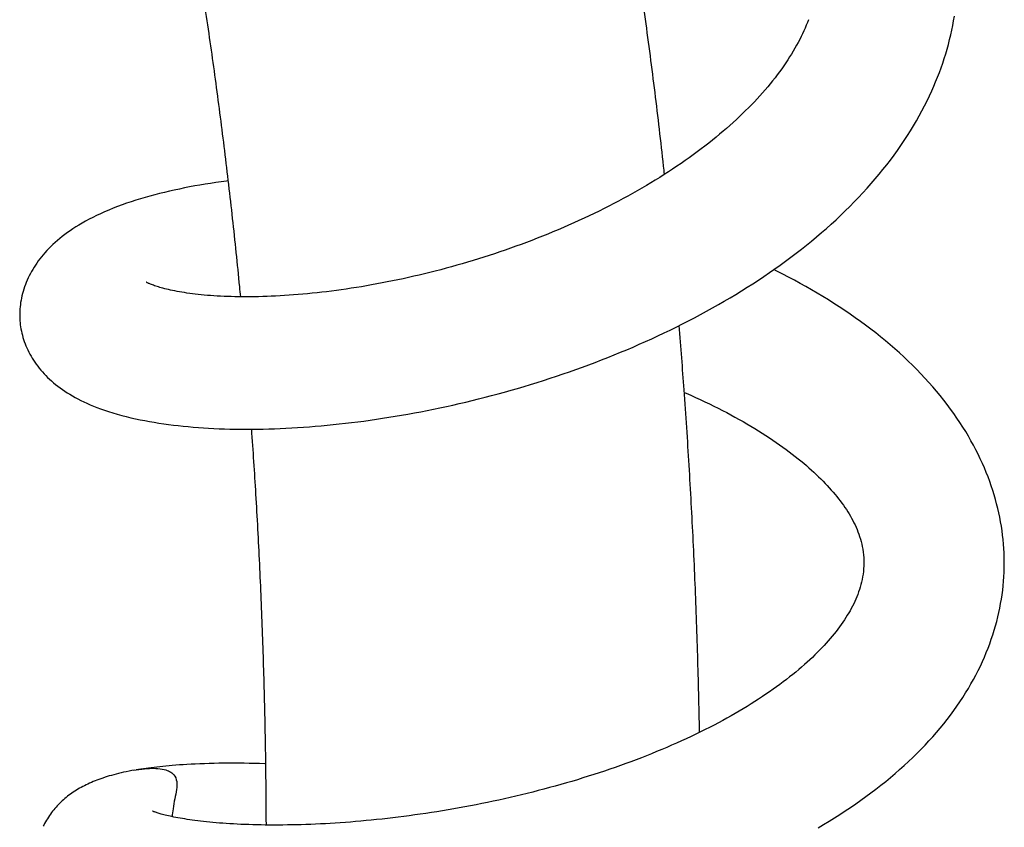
# Model space of a CAD drawing. Header units: millimetres. Extents: x 160 to 318, y 73 to 291.
# Tile 55 of 129: x 189.84 to 193.7, y 149.1 to 152.26. Entities that reach past the tile are written whole.
import ezdxf

# ---------------------------------------------------------------- set-up
doc = ezdxf.new("R2010")
doc.units = ezdxf.units.MM
doc.header["$LTSCALE"] = 30.734
doc.layers.get('0').update_dxf_attribs({"linetype": 'CONTINUOUS'})

msp = doc.modelspace()

# ---------------------------------------------------------------- linework, layer by layer
at = {"color": 7, "linetype": 'Continuous'}
msp.add_line((190.2911, 149.3236), (190.2996, 149.325), dxfattribs=at)
for points in [[(192.9322, 152.2629), (192.9282, 152.2524), (192.9238, 152.2413), (192.9191, 152.2301), (192.9141, 152.2189), (192.9089, 152.2077), (192.9035, 152.1965), (192.8979, 152.1852), (192.892, 152.1739), (192.8858, 152.1626), (192.8794, 152.1512), (192.8727, 152.1398), (192.8658, 152.1283), (192.8586, 152.1168), (192.8512, 152.1053), (192.8435, 152.0937), (192.8356, 152.0821), (192.8274, 152.0705), (192.8189, 152.0588), (192.8102, 152.0471), (192.8012, 152.0354), (192.792, 152.0237), (192.7825, 152.0119), (192.7728, 152.0002), (192.7628, 151.9884), (192.7526, 151.9767), (192.7421, 151.9649), (192.7314, 151.9532), (192.7204, 151.9415), (192.7093, 151.9299), (192.6979, 151.9182), (192.6862, 151.9066), (192.6744, 151.895), (192.6623, 151.8835), (192.6499, 151.8719), (192.6373, 151.8604), (192.6245, 151.8489), (192.6113, 151.8373), (192.5979, 151.8258), (192.5842, 151.8142), (192.5702, 151.8026), (192.556, 151.7911), (192.5415, 151.7795), (192.5267, 151.768), (192.5117, 151.7566), (192.4965, 151.7452), (192.481, 151.7338), (192.4653, 151.7225), (192.4494, 151.7112), (192.4333, 151.7), (192.417, 151.6889), (192.4004, 151.6778), (192.3837, 151.6669), (192.3668, 151.656), (192.3497, 151.6451), (192.3324, 151.6344), (192.315, 151.6238), (192.2974, 151.6133), (192.2796, 151.6028), (192.2617, 151.5925), (192.2437, 151.5823), (192.2255, 151.5722), (192.2071, 151.5622), (192.1886, 151.5523), (192.1699, 151.5425), (192.151, 151.5327), (192.1319, 151.523), (192.1126, 151.5134), (192.093, 151.5039), (192.0733, 151.4945), (192.0535, 151.4852), (192.0335, 151.4759), (192.0133, 151.4668), (191.9931, 151.4578), (191.9728, 151.449), (191.9523, 151.4403), (191.9318, 151.4317), (191.9112, 151.4232), (191.8905, 151.4149), (191.8698, 151.4067), (191.849, 151.3986), (191.8282, 151.3907), (191.8073, 151.3829), (191.7864, 151.3753), (191.7655, 151.3679), (191.7446, 151.3605), (191.7236, 151.3534), (191.7027, 151.3463), (191.6817, 151.3395), (191.6607, 151.3327), (191.6397, 151.3261), (191.6187, 151.3197), (191.5976, 151.3134), (191.5766, 151.3072), (191.5555, 151.3012), (191.5344, 151.2953), (191.5133, 151.2895), (191.4922, 151.2839), (191.4711, 151.2784), (191.45, 151.2731), (191.4289, 151.2679), (191.4079, 151.2629), (191.3869, 151.258), (191.366, 151.2532), (191.3451, 151.2486), (191.3243, 151.2442), (191.3036, 151.2399), (191.283, 151.2357), (191.2625, 151.2318), (191.2421, 151.2279), (191.2218, 151.2242), (191.2017, 151.2207), (191.1817, 151.2173), (191.1618, 151.2141), (191.1421, 151.211), (191.1225, 151.208), (191.103, 151.2052), (191.0837, 151.2026), (191.0645, 151.2), (191.0455, 151.1977), (191.0266, 151.1954), (191.0078, 151.1933), (190.9891, 151.1913), (190.9706, 151.1895), (190.9523, 151.1878), (190.9341, 151.1863), (190.9161, 151.1848), (190.8982, 151.1835), (190.8806, 151.1823), (190.8631, 151.1813), (190.8458, 151.1804), (190.8288, 151.1796), (190.812, 151.1789), (190.7953, 151.1784), (190.779, 151.178), (190.7628, 151.1777), (190.747, 151.1775), (190.7313, 151.1774), (190.716, 151.1774), (190.7009, 151.1776), (190.6861, 151.1778), (190.6716, 151.1782), (190.6574, 151.1786), (190.6436, 151.1792), (190.63, 151.1798), (190.6167, 151.1806), (190.6037, 151.1814), (190.591, 151.1823), (190.5785, 151.1833), (190.5662, 151.1843), (190.5542, 151.1855), (190.5425, 151.1867), (190.5311, 151.188), (190.52, 151.1894), (190.5092, 151.1908), (190.4986, 151.1923), (190.4884, 151.1939), (190.4785, 151.1954), (190.4689, 151.1971), (190.4596, 151.1988), (190.4506, 151.2005), (190.442, 151.2022), (190.4338, 151.204), (190.4259, 151.2058), (190.4184, 151.2076), (190.4113, 151.2093), (190.4046, 151.2111), (190.3982, 151.2128), (190.3922, 151.2145), (190.3866, 151.2162), (190.3813, 151.2179), (190.3763, 151.2195), (190.3717, 151.221), (190.3674, 151.2226), (190.3634, 151.224), (190.3597, 151.2254), (190.3564, 151.2267), (190.3534, 151.228), (190.3507, 151.2291), (190.3483, 151.2302), (190.3461, 151.2312), (190.3442, 151.2321), (190.3426, 151.2329), (190.3412, 151.2336), (190.34, 151.2343), (190.3391, 151.2348), (190.3384, 151.2352), (190.3382, 151.2353)], [(193.4232, 152.0025), (193.4302, 152.0193), (193.4376, 152.0376), (193.4447, 152.056), (193.4514, 152.0743), (193.4578, 152.0927), (193.4638, 152.1111), (193.4696, 152.1295), (193.4749, 152.1479), (193.48, 152.1663), (193.4847, 152.1848), (193.4891, 152.2032), (193.4932, 152.2216), (193.497, 152.24), (193.5004, 152.2584), (193.5035, 152.2768)], [(193.3768, 151.9061), (193.387, 151.9256), (193.3968, 151.9452), (193.4062, 151.9648), (193.4152, 151.9843), (193.4232, 152.0025)], [(189.8445, 151.0824), (189.8451, 151.0764), (189.846, 151.0682), (189.8471, 151.06), (189.8485, 151.0518), (189.8501, 151.0435), (189.852, 151.0353), (189.854, 151.027), (189.8564, 151.0188), (189.8589, 151.0105), (189.8617, 151.0022), (189.8648, 150.9939), (189.8681, 150.9857), (189.8716, 150.9775), (189.8754, 150.9693), (189.8794, 150.9611), (189.8837, 150.953), (189.8882, 150.9449), (189.893, 150.9369), (189.898, 150.929), (189.9032, 150.9211), (189.9087, 150.9134), (189.9144, 150.9057), (189.9203, 150.8982), (189.9264, 150.8908), (189.9326, 150.8835), (189.9392, 150.8763), (189.9459, 150.8692), (189.953, 150.8622), (189.9604, 150.8551), (189.968, 150.8482), (189.976, 150.8412), (189.9842, 150.8344), (189.9928, 150.8277), (190.0016, 150.8211), (190.0106, 150.8146), (190.02, 150.8082), (190.0296, 150.8019), (190.0396, 150.7958), (190.0498, 150.7897), (190.0605, 150.7837), (190.0715, 150.7778), (190.0829, 150.772), (190.0946, 150.7663), (190.1068, 150.7606), (190.1193, 150.7551), (190.1323, 150.7497), (190.1459, 150.7444), (190.1601, 150.739), (190.1752, 150.7337), (190.191, 150.7284), (190.2079, 150.7231), (190.2253, 150.718), (190.2431, 150.7131), (190.261, 150.7085), (190.2789, 150.7042), (190.2968, 150.7001), (190.3148, 150.6963), (190.333, 150.6927), (190.3514, 150.6893), (190.3699, 150.6861), (190.3886, 150.6831), (190.4074, 150.6803), (190.4263, 150.6777), (190.4454, 150.6753), (190.4646, 150.673), (190.484, 150.671), (190.5035, 150.6691), (190.5232, 150.6673), (190.5431, 150.6658), (190.5631, 150.6644), (190.5833, 150.6631), (190.6038, 150.6621), (190.6244, 150.6612), (190.6453, 150.6604), (190.6664, 150.6598), (190.6876, 150.6594), (190.709, 150.6592), (190.7306, 150.6591), (190.7524, 150.6591), (190.7743, 150.6594), (190.7964, 150.6597), (190.8186, 150.6603), (190.8409, 150.661), (190.8634, 150.6619), (190.8861, 150.6629), (190.9088, 150.6641), (190.9317, 150.6655), (190.9547, 150.667), (190.9778, 150.6687), (191.001, 150.6705), (191.0243, 150.6725), (191.0478, 150.6747), (191.0714, 150.677), (191.0951, 150.6795), (191.1189, 150.6822), (191.1429, 150.685), (191.1671, 150.6881), (191.1913, 150.6912), (191.2157, 150.6946), (191.2402, 150.6981), (191.2647, 150.7018), (191.2894, 150.7057), (191.3142, 150.7097), (191.339, 150.714), (191.364, 150.7183), (191.3889, 150.7229), (191.414, 150.7276), (191.4391, 150.7325), (191.4642, 150.7376), (191.4894, 150.7428), (191.5146, 150.7482), (191.5398, 150.7538), (191.565, 150.7595), (191.5902, 150.7654), (191.6155, 150.7715), (191.6408, 150.7777), (191.6661, 150.7842), (191.6914, 150.7908), (191.7168, 150.7976), (191.7422, 150.8045), (191.7676, 150.8117), (191.7931, 150.819), (191.8186, 150.8265), (191.8441, 150.8342), (191.8696, 150.8421), (191.895, 150.8502), (191.9205, 150.8584), (191.9459, 150.8668), (191.9712, 150.8754), (191.9966, 150.8841), (192.0218, 150.8931), (192.047, 150.9022), (192.0721, 150.9114), (192.0972, 150.9209), (192.1221, 150.9304), (192.1469, 150.9402), (192.1717, 150.9501), (192.1963, 150.9602), (192.2209, 150.9705), (192.2453, 150.9809), (192.2697, 150.9915), (192.294, 151.0023), (192.3183, 151.0133), (192.3425, 151.0245), (192.3667, 151.0359), (192.3907, 151.0475), (192.4147, 151.0593), (192.4387, 151.0712), (192.4625, 151.0834), (192.4862, 151.0958), (192.5098, 151.1083), (192.5332, 151.121), (192.5565, 151.1339), (192.5797, 151.147), (192.6026, 151.1603), (192.6254, 151.1737), (192.648, 151.1873), (192.6705, 151.201), (192.6927, 151.215), (192.7147, 151.229), (192.7365, 151.2433), (192.7581, 151.2577), (192.7796, 151.2723), (192.8008, 151.2871), (192.8219, 151.3021), (192.8428, 151.3173), (192.8635, 151.3327), (192.8841, 151.3483), (192.9044, 151.364), (192.9245, 151.38), (192.9444, 151.3961), (192.964, 151.4125), (192.9834, 151.429), (193.0026, 151.4457), (193.0215, 151.4625), (193.0401, 151.4796), (193.0584, 151.4968), (193.0765, 151.5141), (193.0942, 151.5316), (193.1116, 151.5492), (193.1287, 151.5669), (193.1454, 151.5848), (193.1618, 151.6028), (193.1779, 151.6209), (193.1936, 151.6391), (193.209, 151.6575), (193.224, 151.6759), (193.2387, 151.6946), (193.2531, 151.7133), (193.2672, 151.7322), (193.2809, 151.7512), (193.2942, 151.7703), (193.3071, 151.7895), (193.3197, 151.8088), (193.3319, 151.8281), (193.3437, 151.8475), (193.3551, 151.867), (193.3662, 151.8865), (193.3768, 151.9061)], [(190.6607, 151.6319), (190.6531, 151.6309), (190.632, 151.6281), (190.6111, 151.6251), (190.5903, 151.6219), (190.5697, 151.6186), (190.5492, 151.6152), (190.5289, 151.6116), (190.5087, 151.6078), (190.4887, 151.6039), (190.4688, 151.5998), (190.4491, 151.5956), (190.4296, 151.5912), (190.4102, 151.5866), (190.3911, 151.5819), (190.3721, 151.577), (190.3533, 151.5719), (190.3347, 151.5667), (190.3163, 151.5612), (190.2981, 151.5556), (190.28, 151.5498), (190.2621, 151.5437), (190.2443, 151.5374), (190.2268, 151.5309), (190.2096, 151.5243), (190.1927, 151.5174), (190.1763, 151.5104), (190.1602, 151.5032), (190.1447, 151.4959), (190.1296, 151.4885), (190.1151, 151.4811), (190.1012, 151.4736), (190.088, 151.4661), (190.0753, 151.4587), (190.0633, 151.4512), (190.0518, 151.4438), (190.0408, 151.4364), (190.0302, 151.4289), (190.0199, 151.4214), (190.01, 151.4137), (190.0004, 151.406), (189.9911, 151.3982), (189.9822, 151.3904), (189.9736, 151.3824), (189.9653, 151.3745), (189.9573, 151.3665), (189.9497, 151.3584), (189.9424, 151.3504), (189.9355, 151.3423), (189.9288, 151.3342), (189.9225, 151.3261), (189.9164, 151.318), (189.9106, 151.3099), (189.9051, 151.3017), (189.8998, 151.2935), (189.8948, 151.2852), (189.89, 151.2769), (189.8854, 151.2685), (189.881, 151.26), (189.8769, 151.2514), (189.873, 151.2427), (189.8693, 151.234), (189.8658, 151.2253), (189.8626, 151.2165), (189.8597, 151.2077), (189.857, 151.1989), (189.8546, 151.1901), (189.8524, 151.1814), (189.8505, 151.1727), (189.8488, 151.1641), (189.8473, 151.1555), (189.8461, 151.1469), (189.8452, 151.1384), (189.8444, 151.13), (189.8439, 151.1216), (189.8436, 151.1133), (189.8436, 151.105), (189.8437, 151.0968)], [(193.6987, 150.1625), (193.6983, 150.1744), (193.6974, 150.1918), (193.6961, 150.2092), (193.6945, 150.2266), (193.6925, 150.244), (193.6902, 150.2615), (193.6876, 150.279), (193.6846, 150.2965), (193.6813, 150.314), (193.6776, 150.3315), (193.6735, 150.3491), (193.6691, 150.3667), (193.6644, 150.3842), (193.6593, 150.4018), (193.6538, 150.4194), (193.648, 150.437), (193.6418, 150.4546), (193.6353, 150.4722), (193.6283, 150.4899), (193.621, 150.5076), (193.6132, 150.5253), (193.6051, 150.543), (193.5966, 150.5608), (193.5877, 150.5785), (193.5783, 150.5963), (193.5685, 150.614), (193.5584, 150.6318), (193.5478, 150.6496), (193.5368, 150.6673), (193.5253, 150.6851), (193.5135, 150.7028), (193.5012, 150.7205), (193.4884, 150.7381), (193.4753, 150.7557), (193.4618, 150.7733), (193.4478, 150.7907), (193.4335, 150.8081), (193.4187, 150.8253), (193.4036, 150.8424), (193.3882, 150.8594), (193.3724, 150.8762), (193.3562, 150.8929), (193.3397, 150.9094), (193.3229, 150.9258), (193.3057, 150.942), (193.2882, 150.9581), (193.2703, 150.974), (193.2521, 150.9898), (193.2335, 151.0054), (193.2146, 151.0209), (193.1954, 151.0362), (193.1759, 151.0513), (193.156, 151.0662), (193.1359, 151.081), (193.1156, 151.0955), (193.095, 151.1099), (193.0741, 151.1241), (193.053, 151.138), (193.0317, 151.1518), (193.0101, 151.1654), (192.9884, 151.1787), (192.9665, 151.1919), (192.9444, 151.2048), (192.9221, 151.2176), (192.8996, 151.2301), (192.877, 151.2424), (192.8542, 151.2545), (192.8313, 151.2664), (192.8082, 151.2781), (192.7963, 151.284)], [(189.8437, 151.0968), (189.8441, 151.0886), (189.8445, 151.0826)], [(192.4461, 150.8032), (192.4532, 150.8001), (192.4719, 150.7919), (192.4904, 150.7835), (192.5086, 150.7751), (192.5265, 150.7667), (192.5442, 150.7582), (192.5616, 150.7497), (192.5787, 150.7411), (192.5955, 150.7325), (192.6121, 150.7239), (192.6284, 150.7152), (192.6445, 150.7065), (192.6603, 150.6977), (192.676, 150.6888), (192.6914, 150.6799), (192.7066, 150.671), (192.7216, 150.662), (192.7363, 150.6529), (192.7508, 150.6438), (192.765, 150.6347), (192.779, 150.6256), (192.7927, 150.6164), (192.8061, 150.6073), (192.8192, 150.5981), (192.832, 150.589), (192.8445, 150.5799), (192.8568, 150.5708), (192.8687, 150.5617), (192.8803, 150.5527), (192.8917, 150.5437), (192.9027, 150.5347), (192.9135, 150.5257), (192.9239, 150.5168), (192.9341, 150.508), (192.944, 150.4992), (192.9536, 150.4904), (192.9629, 150.4817), (192.972, 150.473), (192.9808, 150.4644), (192.9894, 150.4557), (192.9978, 150.447), (193.006, 150.4383), (193.0139, 150.4296), (193.0217, 150.4209), (193.0292, 150.4123), (193.0364, 150.4036), (193.0434, 150.395), (193.0502, 150.3865), (193.0567, 150.378), (193.063, 150.3695), (193.0691, 150.361), (193.075, 150.3525), (193.0806, 150.3441), (193.086, 150.3356), (193.0913, 150.3271), (193.0963, 150.3186), (193.1011, 150.3101), (193.1058, 150.3015), (193.1102, 150.2928), (193.1145, 150.2841), (193.1186, 150.2752), (193.1224, 150.2663), (193.1261, 150.2572), (193.1295, 150.2479), (193.1327, 150.2386), (193.1357, 150.2291), (193.1384, 150.2194), (193.1408, 150.2094), (193.143, 150.1993), (193.1449, 150.1889), (193.1464, 150.1782), (193.1477, 150.1672), (193.1486, 150.1558), (193.149, 150.1461)], [(193.149, 150.1459), (193.1492, 150.1359), (193.1489, 150.1242), (193.1483, 150.1129), (193.1474, 150.1019), (193.146, 150.0912), (193.1444, 150.0807), (193.1425, 150.0705), (193.1403, 150.0605), (193.1378, 150.0506), (193.135, 150.0408), (193.132, 150.0312), (193.1288, 150.0217), (193.1253, 150.0123), (193.1216, 150.003), (193.1177, 149.9938), (193.1136, 149.9846), (193.1093, 149.9755), (193.1047, 149.9665), (193.1, 149.9575), (193.095, 149.9484), (193.0898, 149.9394), (193.0844, 149.9304), (193.0788, 149.9214), (193.073, 149.9124), (193.0669, 149.9033), (193.0605, 149.8942), (193.0539, 149.8851), (193.0471, 149.8759), (193.0401, 149.8668), (193.0328, 149.8577), (193.0254, 149.8486), (193.0178, 149.8396), (193.01, 149.8305), (193.0019, 149.8214), (192.9935, 149.8123), (192.9849, 149.8031), (192.976, 149.7939), (192.9667, 149.7845), (192.9572, 149.7751), (192.9474, 149.7657), (192.9373, 149.7562), (192.9269, 149.7467), (192.9162, 149.7371), (192.9052, 149.7275), (192.894, 149.7179), (192.8824, 149.7082), (192.8706, 149.6986), (192.8584, 149.6889), (192.846, 149.6792), (192.8334, 149.6695), (192.8204, 149.6598), (192.8072, 149.6501), (192.7937, 149.6405), (192.7799, 149.6309), (192.7659, 149.6212), (192.7517, 149.6117), (192.7372, 149.6021), (192.7224, 149.5926), (192.7075, 149.5832), (192.6923, 149.5738), (192.6768, 149.5644), (192.6612, 149.5551), (192.6453, 149.5459), (192.6292, 149.5367), (192.6129, 149.5276), (192.5963, 149.5185), (192.5795, 149.5095), (192.5624, 149.5005), (192.545, 149.4915), (192.5273, 149.4825), (192.5093, 149.4736), (192.491, 149.4647), (192.4725, 149.4558), (192.4538, 149.4471), (192.4348, 149.4384), (192.4157, 149.4298), (192.3964, 149.4213), (192.377, 149.4129), (192.3574, 149.4046), (192.3377, 149.3964), (192.3179, 149.3883), (192.2979, 149.3803), (192.2778, 149.3725), (192.2575, 149.3647), (192.2371, 149.357), (192.2167, 149.3495), (192.1961, 149.3421), (192.1754, 149.3348), (192.1546, 149.3276), (192.1337, 149.3205), (192.1126, 149.3135), (192.0915, 149.3066), (192.0702, 149.2998), (192.0489, 149.2932), (192.0274, 149.2866), (192.0058, 149.2801), (191.9841, 149.2738), (191.9623, 149.2676), (191.9404, 149.2614), (191.9185, 149.2554), (191.8964, 149.2495), (191.8744, 149.2438), (191.8523, 149.2381), (191.8302, 149.2326), (191.808, 149.2272), (191.7858, 149.2219), (191.7637, 149.2168), (191.7415, 149.2117), (191.7194, 149.2068), (191.6973, 149.2021), (191.6752, 149.1974), (191.6531, 149.1929), (191.6311, 149.1885), (191.6091, 149.1843), (191.5871, 149.1801), (191.5651, 149.1761), (191.5432, 149.1722), (191.5213, 149.1684), (191.4994, 149.1648), (191.4775, 149.1613), (191.4557, 149.1578), (191.434, 149.1545), (191.4122, 149.1514), (191.3906, 149.1483), (191.369, 149.1453), (191.3475, 149.1425), (191.3261, 149.1398), (191.3047, 149.1372), (191.2835, 149.1348), (191.2624, 149.1324), (191.2414, 149.1302), (191.2205, 149.1281), (191.1998, 149.1261), (191.1793, 149.1242), (191.1589, 149.1224), (191.1388, 149.1208), (191.1188, 149.1192), (191.0989, 149.1178), (191.0793, 149.1165), (191.0597, 149.1153), (191.0404, 149.1142), (191.0212, 149.1132), (191.0022, 149.1123), (190.9833, 149.1115), (190.9646, 149.1108), (190.9461, 149.1102), (190.9278, 149.1097), (190.9097, 149.1094), (190.8918, 149.1091), (190.8741, 149.1089), (190.8566, 149.1087), (190.8393, 149.1087), (190.8222, 149.1088), (190.8054, 149.109), (190.7889, 149.1092), (190.7725, 149.1095), (190.7565, 149.1099), (190.7407, 149.1104), (190.7253, 149.111), (190.7101, 149.1116), (190.6953, 149.1123), (190.6807, 149.1131), (190.6665, 149.1139), (190.6526, 149.1148), (190.639, 149.1158), (190.6258, 149.1168), (190.6128, 149.1179), (190.6001, 149.119), (190.5876, 149.1202), (190.5755, 149.1214), (190.5637, 149.1227), (190.5522, 149.124), (190.5409, 149.1254), (190.53, 149.1268), (190.5195, 149.1282), (190.5092, 149.1297), (190.4993, 149.1312), (190.4897, 149.1327), (190.4805, 149.1342), (190.4717, 149.1357), (190.4632, 149.1373), (190.455, 149.1388), (190.4472, 149.1404), (190.4398, 149.1419), (190.4328, 149.1434), (190.4261, 149.1449), (190.4197, 149.1464), (190.4138, 149.1478), (190.4082, 149.1492), (190.403, 149.1506), (190.3981, 149.1519), (190.3936, 149.1532), (190.3894, 149.1545), (190.3855, 149.1556), (190.382, 149.1567), (190.3789, 149.1578), (190.376, 149.1588), (190.3735, 149.1597), (190.3712, 149.1605)], [(192.9699, 149.0983), (192.9916, 149.1111), (193.013, 149.1241), (193.0342, 149.1372), (193.0553, 149.1506), (193.0762, 149.1642), (193.0968, 149.1779), (193.1172, 149.1919), (193.1374, 149.2061), (193.1574, 149.2204), (193.1771, 149.235), (193.1966, 149.2497), (193.2157, 149.2646), (193.2346, 149.2797), (193.2531, 149.2949), (193.2714, 149.3103), (193.2892, 149.3259), (193.3068, 149.3415), (193.3239, 149.3573), (193.3407, 149.3733), (193.3571, 149.3894), (193.3732, 149.4055), (193.3889, 149.4219), (193.4042, 149.4383), (193.4192, 149.4549), (193.4338, 149.4716), (193.448, 149.4884), (193.4619, 149.5054), (193.4754, 149.5225), (193.4884, 149.5396), (193.5011, 149.5569), (193.5134, 149.5742), (193.5253, 149.5916), (193.5367, 149.609), (193.5477, 149.6264), (193.5584, 149.6439), (193.5686, 149.6614), (193.5783, 149.679), (193.5877, 149.6965), (193.5967, 149.7141), (193.6053, 149.7316), (193.6134, 149.7491), (193.6212, 149.7667), (193.6286, 149.7842), (193.6355, 149.8017), (193.6421, 149.8192), (193.6483, 149.8367), (193.6542, 149.8541), (193.6596, 149.8716), (193.6647, 149.889), (193.6694, 149.9064), (193.6738, 149.9238), (193.6778, 149.9412), (193.6815, 149.9586), (193.6848, 149.9761), (193.6878, 149.9936), (193.6904, 150.0111), (193.6927, 150.0286), (193.6946, 150.0461), (193.6962, 150.0636), (193.6974, 150.0811), (193.6983, 150.0986), (193.6989, 150.1162), (193.6991, 150.1337), (193.699, 150.1512), (193.6987, 150.1625)], [(190.8072, 149.3488), (190.8038, 149.3489), (190.7831, 149.3496), (190.7626, 149.3501), (190.7422, 149.3505), (190.722, 149.3507), (190.702, 149.3509), (190.6823, 149.351), (190.6627, 149.351), (190.6432, 149.3508), (190.6239, 149.3506), (190.6046, 149.3502), (190.5855, 149.3498), (190.5668, 149.3492), (190.5486, 149.3485), (190.5312, 149.3478), (190.5145, 149.347), (190.4985, 149.3461), (190.4833, 149.3451), (190.4687, 149.3442), (190.4547, 149.3431), (190.4412, 149.3421), (190.4283, 149.341), (190.4159, 149.3398), (190.4038, 149.3387), (190.3921, 149.3375), (190.3807, 149.3362), (190.3697, 149.3349), (190.3589, 149.3336), (190.3484, 149.3323), (190.3382, 149.3309), (190.3282, 149.3295), (190.3185, 149.328), (190.309, 149.3266), (190.2996, 149.325)], [(190.2912, 149.3236), (190.2826, 149.322), (190.2716, 149.3198), (190.2609, 149.3176), (190.2506, 149.3154), (190.2406, 149.3131), (190.2309, 149.3108), (190.2214, 149.3084), (190.2122, 149.306), (190.2032, 149.3035), (190.1945, 149.301), (190.186, 149.2984), (190.1777, 149.2958), (190.1695, 149.2931), (190.1615, 149.2904), (190.1537, 149.2876), (190.1461, 149.2848), (190.1386, 149.2819), (190.1313, 149.2789), (190.1241, 149.2759), (190.1171, 149.2728), (190.1103, 149.2696), (190.1035, 149.2664), (190.0969, 149.2631), (190.0904, 149.2597), (190.0839, 149.2563), (190.0776, 149.2527), (190.0715, 149.2491), (190.0654, 149.2454), (190.0594, 149.2416), (190.0535, 149.2378), (190.0478, 149.2338), (190.0421, 149.2298), (190.0365, 149.2257), (190.031, 149.2214), (190.0257, 149.2171), (190.0204, 149.2127), (190.0152, 149.2082), (190.0101, 149.2037), (190.0051, 149.199), (190.0002, 149.1942), (189.9954, 149.1893), (189.9906, 149.1843), (189.986, 149.1792), (189.9815, 149.174), (189.977, 149.1687), (189.9726, 149.1632), (189.9683, 149.1576), (189.9641, 149.1518), (189.96, 149.1459), (189.9559, 149.1399), (189.952, 149.1337), (189.9482, 149.1274), (189.9446, 149.121), (189.9411, 149.1145), (189.9377, 149.108), (189.9361, 149.1046)], [(190.3712, 149.1605), (190.3693, 149.1612), (190.3677, 149.1619), (190.3663, 149.1624), (190.3652, 149.1629), (190.3643, 149.1633), (190.3636, 149.1636), (190.3632, 149.1638), (190.3631, 149.1639)]]:
    msp.add_lwpolyline(points, dxfattribs=at)
for points, knots in [([(192.3687, 151.6572), (192.3675, 151.6679), (192.3558, 151.7749), (192.332, 151.9777), (192.2946, 152.2645), (192.2537, 152.5495), (192.2092, 152.8324), (192.1747, 153.0343), (192.1555, 153.1419), (192.1529, 153.1559)], [0, 0, 0, 0, 0.032437, 0.323077, 0.612388, 0.900218, 1.18665, 1.471696, 1.514482, 1.514482, 1.514482, 1.514482]), ([(190.7089, 151.1775), (190.7077, 151.1908), (190.6978, 151.2932), (190.6781, 151.4841), (190.6472, 151.7495), (190.6131, 152.0129), (190.5759, 152.2743), (190.5439, 152.4792), (190.5244, 152.597), (190.5192, 152.6284)], [0, 0, 0, 0, 0.039959, 0.308657, 0.575808, 0.841389, 1.105481, 1.367999, 1.463547, 1.463547, 1.463547, 1.463547]), ([(192.5056, 149.4718), (192.5047, 149.5223), (192.5016, 149.6726), (192.4941, 149.9224), (192.4817, 150.2207), (192.4656, 150.5174), (192.447, 150.7987), (192.4327, 150.9809), (192.4258, 151.0647)], [0, 0, 0, 0, 0.151483, 0.451216, 0.749752, 1.046905, 1.342826, 1.595246, 1.595246, 1.595246, 1.595246]), ([(190.8094, 149.1089), (190.8092, 149.1726), (190.808, 149.3292), (190.8036, 149.578), (190.7954, 149.8551), (190.784, 150.1307), (190.7696, 150.3985), (190.7581, 150.5745), (190.7521, 150.6591)], [0, 0, 0, 0, 0.19113, 0.469586, 0.746768, 1.022565, 1.297013, 1.551552, 1.551552, 1.551552, 1.551552])]:
    msp.add_open_spline(points, degree=3, knots=knots, dxfattribs=at)
at = {"color": 9, "linetype": 'Continuous'}
msp.add_open_spline([(190.2996, 149.325), (190.3143, 149.3274), (190.351, 149.3318), (190.402, 149.3319), (190.4481, 149.3128), (190.4607, 149.2784), (190.4577, 149.2462), (190.4506, 149.211), (190.444, 149.1757), (190.4413, 149.1521), (190.4406, 149.1417)], degree=3, knots=[0, 0, 0, 0, 0.0446099, 0.1106979, 0.153562, 0.18198, 0.2135274, 0.2499359, 0.2899295, 0.3211539, 0.3211539, 0.3211539, 0.3211539], dxfattribs=at)

doc.saveas('drawing.dxf')
